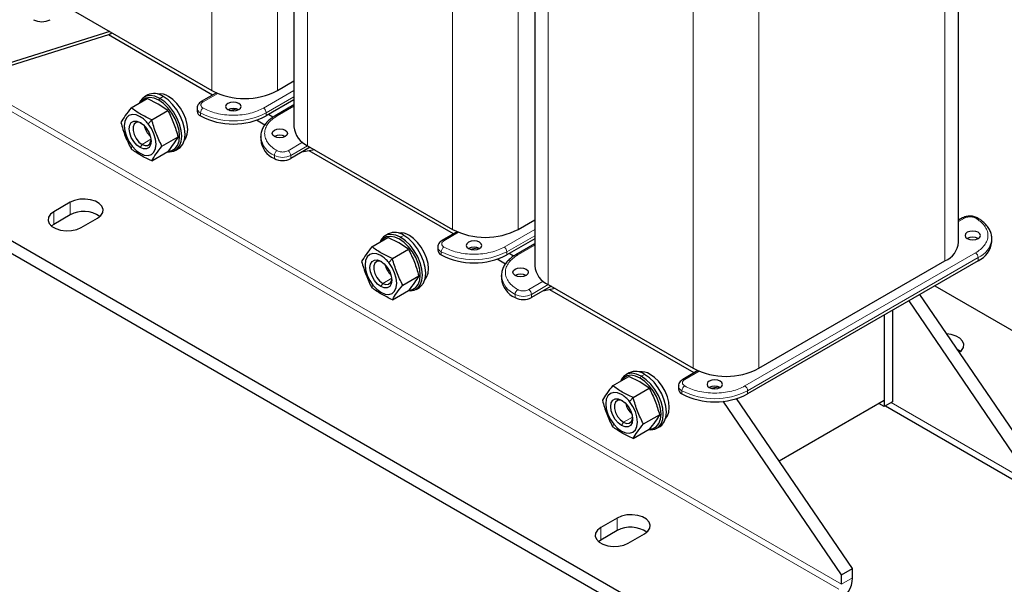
# Model space of a CAD drawing. Header units: millimetres. Extents: x 5 to 418, y 2 to 292.
# Tile 17 of 24: x 315 to 383, y 59 to 98. Entities that reach past the tile are written whole.
import ezdxf

# ---------------------------------------------------------------- set-up
doc = ezdxf.new("R2010")
doc.units = ezdxf.units.MM

msp = doc.modelspace()

# ---------------------------------------------------------------- linework, layer by layer
at = {"color": 7, "linetype": 'Continuous', "lineweight": 18}
for p, q in [((328.3965, 119.3762), (328.3965, 93.4783)), ((334.9961, 116.9953), (334.9961, 89.6684)), ((332.9219, 116.6782), (332.9219, 93.4783)), ((344.9899, 109.797), (344.9899, 83.8991)), ((378.931, 108.4145), (378.931, 81.7221)), ((351.5896, 107.4161), (351.5896, 80.0892)), ((349.5154, 107.099), (349.5154, 83.8991)), ((366.1088, 101.0124), (366.1088, 74.32)), ((361.5833, 100.2178), (361.5833, 74.32)), ((371.8034, 59.4268), (312.2179, 93.8248)), ((371.6148, 59.1002), (312.0293, 93.4982)), ((325.0401, 93.064), (324.8138, 92.9334)), ((327.8025, 92.7), (328.8052, 93.2789)), ((334.0589, 93.4815), (331.9509, 92.2646)), ((332.1394, 91.938), (334.0589, 93.0461)), ((324.7384, 92.8027), (324.8138, 92.9334)), ((332.8937, 91.7203), (334.0589, 92.393)), ((327.6139, 91.7203), (327.6139, 91.938)), ((332.1394, 91.7203), (332.1394, 91.938)), ((324.003, 91.1857), (324.2499, 91.4642)), ((322.9093, 89.6296), (322.8347, 89.4506)), ((323.5837, 89.7576), (323.4561, 89.5367)), ((323.5837, 89.7576), (324.2011, 90.114)), ((334.6507, 89.9044), (333.6479, 89.3255)), ((334.9962, 89.6684), (333.8365, 88.9989)), ((332.7051, 88.7812), (332.7051, 88.9989)), ((333.8365, 88.7812), (333.8365, 88.9989)), ((318.629, 85.7696), (318.629, 84.8986)), ((317.4976, 85.1164), (317.4976, 84.2455)), ((379.8683, 84.4402), (380.2792, 84.6775)), ((341.6335, 83.4848), (341.4072, 83.3542)), ((344.3959, 83.1208), (345.3987, 83.6997)), ((350.6523, 83.9024), (348.5443, 82.6854)), ((341.3318, 83.2235), (341.4072, 83.3542)), ((348.7329, 82.3588), (350.6523, 83.4669)), ((349.4871, 82.1412), (350.6523, 82.8138)), ((344.2074, 82.1411), (344.2074, 82.3588)), ((348.7329, 82.1411), (348.7329, 82.3588)), ((381.0335, 82.2827), (365.1377, 73.1062)), ((340.5964, 81.6065), (340.8434, 81.8851)), ((365.3263, 72.7796), (381.2221, 81.9561)), ((381.2221, 81.9561), (381.2221, 81.7383)), ((340.1771, 80.1784), (340.0496, 79.9575)), ((340.1771, 80.1784), (340.7945, 80.5349)), ((351.2441, 80.3252), (350.2413, 79.7464)), ((351.5896, 80.0892), (350.4299, 79.4198)), ((339.5028, 80.0504), (339.4281, 79.8714)), ((349.2985, 79.202), (349.2985, 79.4198)), ((350.4299, 79.202), (350.4299, 79.4198)), ((360.9894, 73.5417), (361.9921, 74.1205)), ((357.9252, 73.6444), (358.0007, 73.775)), ((358.2269, 73.9056), (358.0007, 73.775)), ((360.8008, 72.5619), (360.8008, 72.7796)), ((365.3263, 72.5619), (365.3263, 72.7796)), ((357.1899, 72.0273), (357.4368, 72.3059)), ((375.2163, 71.956), (384.3616, 66.6765)), ((356.7706, 70.5993), (356.643, 70.3783)), ((356.7706, 70.5993), (357.388, 70.9557)), ((356.0962, 70.4713), (356.0216, 70.2922)), ((356.3413, 63.9987), (356.3413, 63.1277)), ((355.21, 63.3456), (355.21, 62.4746)), ((371.8034, 59.4268), (372.5576, 59.8623))]:
    msp.add_line(p, q, dxfattribs=at)
at = {"color": 7, "linetype": 'Continuous', "lineweight": 25}
for p, q in [((334.0589, 116.9084), (334.0589, 90.9747)), ((379.8683, 83.0283), (379.8683, 108.9556)), ((350.6523, 107.3292), (350.6523, 81.3955)), ((318.4027, 99.2476), (328.3965, 93.4783)), ((321.2688, 97.3096), (312.2179, 94.4781)), ((321.3632, 97.5386), (312.9721, 94.9135)), ((321.2688, 97.3096), (321.5143, 97.4513)), ((328.45, 93.164), (321.2688, 97.3096)), ((332.9219, 93.4783), (334.0589, 94.1347)), ((323.9735, 93.1696), (323.7472, 93.039)), ((328.7153, 93.3172), (327.6692, 92.7132)), ((322.8347, 92.2813), (323.9446, 92.922)), ((324.703, 92.5428), (323.9446, 92.922)), ((325.3598, 92.105), (324.703, 92.5428)), ((334.0589, 92.8283), (332.1394, 91.7203)), ((334.0589, 92.4832), (332.7603, 91.7335)), ((324.2499, 91.4642), (325.3598, 92.105)), ((327.3796, 92.2646), (327.3796, 92.0468)), ((329.6012, 92.1098), (330.1247, 92.2106)), ((330.2241, 92.1398), (330.1073, 92.2072)), ((332.6053, 91.636), (332.2994, 91.8126)), ((332.0379, 91.0927), (331.4657, 91.4231)), ((324.9576, 89.6404), (326.0675, 90.2811)), ((331.7678, 90.3052), (331.7678, 90.0875)), ((331.7702, 90.2345), (331.7678, 90.3052)), ((333.4296, 90.2893), (333.2867, 90.3718)), ((334.9961, 89.6684), (344.9899, 83.8991)), ((363.8838, 54.6372), (304.2983, 89.0352)), ((324.2499, 88.6336), (325.3598, 89.2743)), ((325.8804, 89.3439), (326.1066, 89.4745)), ((335.1847, 89.5595), (333.8365, 88.7812)), ((335.4725, 89.3934), (334.6094, 89.2274)), ((345.0434, 83.5848), (335.1042, 89.3226)), ((363.8838, 53.7662), (304.2983, 88.1642)), ((318.629, 85.7696), (317.4976, 85.1164)), ((318.629, 84.8986), (317.4976, 84.2455)), ((317.4976, 84.2455), (317.341, 84.1367)), ((319.3832, 84.0279), (320.5146, 84.681)), ((349.5154, 83.8991), (350.6523, 84.5555)), ((380.1459, 84.6907), (379.8683, 84.5304)), ((340.5669, 83.5904), (340.3406, 83.4598)), ((345.3088, 83.738), (344.2626, 83.134)), ((339.4281, 82.7021), (340.538, 83.3428)), ((341.2964, 82.9636), (340.538, 83.3428)), ((341.9533, 82.5258), (341.2964, 82.9636)), ((350.6523, 83.2492), (348.7329, 82.1411)), ((350.6523, 82.904), (349.3538, 82.1544)), ((382.158, 83.2102), (382.1593, 83.2623)), ((382.1593, 83.0446), (382.1593, 83.2623)), ((340.8434, 81.8851), (341.9533, 82.5258)), ((343.9731, 82.6854), (343.9731, 82.4676)), ((346.1946, 82.5307), (346.7181, 82.6314)), ((346.8175, 82.5607), (346.7008, 82.628)), ((349.1987, 82.0568), (348.8928, 82.2334)), ((348.6313, 81.5135), (348.0591, 81.8439)), ((381.2221, 81.7383), (365.3263, 72.5619)), ((366.1088, 74.32), (378.931, 81.7221)), ((350.023, 80.7101), (349.8802, 80.7926)), ((341.551, 80.0612), (342.6609, 80.7019)), ((348.3613, 80.726), (348.3613, 80.5083)), ((348.3636, 80.6553), (348.3613, 80.726)), ((351.5896, 80.0892), (361.5833, 74.32)), ((340.8434, 79.0544), (341.9533, 79.6951)), ((342.4738, 79.7647), (342.7001, 79.8953)), ((351.7782, 79.9804), (350.4299, 79.202)), ((352.0659, 79.8142), (351.2028, 79.6482)), ((361.6369, 74.0056), (351.6977, 79.7434)), ((377.1827, 79.4064), (385.1159, 67.7652)), ((378.2318, 80.0121), (393.0355, 71.4661)), ((376.4284, 78.971), (384.3616, 67.3298)), ((375.3106, 78.3257), (375.3106, 72.0104)), ((374.745, 77.9992), (374.745, 71.6839)), ((374.745, 77.9992), (374.745, 72.1193)), ((357.1604, 74.0112), (356.9341, 73.8806)), ((361.9022, 74.1588), (360.856, 73.5549)), ((356.0216, 73.1229), (357.1314, 73.7636)), ((357.8899, 73.3844), (357.1314, 73.7636)), ((358.5467, 72.9466), (357.8899, 73.3844)), ((357.4368, 72.3059), (358.5467, 72.9466)), ((360.5665, 73.1062), (360.5665, 72.8885)), ((362.788, 72.9515), (363.3115, 73.0522)), ((363.0621, 72.9072), (363.0037, 72.9929)), ((371.8034, 60.0801), (363.6452, 72.0516)), ((372.5576, 60.5155), (364.5691, 72.238)), ((367.5001, 67.937), (374.745, 72.1193)), ((375.3106, 72.0104), (374.745, 71.6839)), ((374.745, 71.6839), (374.3678, 71.9016)), ((374.8257, 71.7305), (384.6378, 66.0661)), ((358.1445, 70.482), (359.2543, 71.1227)), ((357.4368, 69.4752), (358.5467, 70.1159)), ((359.0672, 70.1855), (359.2935, 70.3161)), ((356.3413, 63.9987), (355.21, 63.3456)), ((356.3413, 63.1277), (355.21, 62.4746)), ((355.21, 62.4746), (355.0533, 62.3658)), ((357.0956, 62.257), (358.2269, 62.9101)), ((371.8034, 60.0801), (372.5576, 60.5155)), ((372.5576, 59.8623), (372.5576, 60.5155)), ((371.8034, 59.4268), (371.8034, 60.0801))]:
    msp.add_line(p, q, dxfattribs=at)
at = {"color": 7, "linetype": 'Continuous', "lineweight": 25, "flags": 128}
for points in [[(324.8138, 92.9334), (324.4781, 93.0835), (324.1593, 93.1387), (323.8733, 93.0963), (323.6344, 92.9584), (323.4547, 92.7318), (323.3962, 92.6054)], [(324.7384, 92.8027), (324.4195, 92.9453), (324.1166, 92.9978), (323.8449, 92.9575), (323.6179, 92.8265), (323.4678, 92.6467)], [(326.1066, 89.4745), (326.2195, 89.5551), (326.3992, 89.7816), (326.5107, 90.0854), (326.5486, 90.4512), (326.5107, 90.8607), (326.3992, 91.2933), (326.2195, 91.7273), (325.9806, 92.141), (325.6946, 92.5137), (325.3757, 92.8265), (325.0401, 93.064)], [(326.5008, 90.0439), (326.6064, 90.1919), (326.704, 90.4577), (326.7371, 90.7778), (326.704, 91.136), (326.6064, 91.5146), (326.4492, 91.8943), (326.2402, 92.2563), (325.9899, 92.5824), (325.7109, 92.8562), (325.4172, 93.064)], [(325.4068, 89.2982), (325.6319, 89.3383), (325.8588, 89.4693), (326.0295, 89.6845), (326.1355, 89.9731), (326.1714, 90.3206), (326.1355, 90.7096), (326.0295, 91.1205), (325.8588, 91.5329), (325.6319, 91.9259), (325.3601, 92.2799), (325.0573, 92.5772), (324.7384, 92.8027)], [(325.3436, 89.2546), (325.4683, 89.2441), (325.7543, 89.2866), (325.9932, 89.4245), (326.1729, 89.651), (326.2845, 89.9548), (326.3223, 90.3206), (326.2845, 90.73), (326.1729, 91.1626), (325.9932, 91.5967), (325.7543, 92.0104), (325.4683, 92.383), (325.1495, 92.6959), (324.8138, 92.9334)], [(329.4995, 92.1558), (329.6726, 92.089), (329.8767, 92.0656), (330.0808, 92.089), (330.2538, 92.1558), (330.3694, 92.2556), (330.41, 92.3735), (330.3694, 92.4913), (330.2538, 92.5912), (330.0808, 92.6579), (329.8767, 92.6814), (329.6726, 92.6579), (329.4995, 92.5912), (329.3839, 92.4913), (329.3433, 92.3735), (329.3839, 92.2556), (329.4995, 92.1558)], [(323.4561, 91.6706), (323.1731, 91.791), (322.9093, 91.8171), (322.6828, 91.7471), (322.509, 91.5859), (322.3998, 91.3444), (322.3625, 91.039), (322.3998, 90.6906), (322.509, 90.323), (322.6828, 89.9611), (322.9093, 89.6296)], [(323.4561, 89.5367), (323.2231, 89.7139), (323.0128, 89.959), (322.8459, 90.248), (322.7388, 90.5526), (322.7019, 90.8431), (322.7388, 91.0909), (322.8459, 91.2719), (323.0128, 91.3682), (323.2231, 91.3706), (323.4561, 91.2786)], [(322.9093, 89.6296), (323.1731, 89.3512), (323.4561, 89.1448), (323.7392, 89.0244), (324.003, 88.9983), (324.2295, 89.0682), (324.4033, 89.2294), (324.5125, 89.471), (324.5498, 89.7763), (324.5125, 90.1247), (324.4033, 90.4924), (324.2295, 90.8543), (324.003, 91.1857)], [(323.523, 91.2366), (323.3694, 91.2851), (323.1809, 91.2682), (323.041, 91.1565), (322.9665, 90.9633), (322.9665, 90.7119), (323.041, 90.4328), (323.1809, 90.1595), (323.3694, 89.925), (323.5837, 89.7576)], [(323.4561, 91.2786), (323.6892, 91.1015), (323.8995, 90.8564), (324.0663, 90.5674), (324.1735, 90.2627), (324.2104, 89.9723), (324.1735, 89.7244), (324.0663, 89.5435), (323.8995, 89.4471), (323.6892, 89.4448), (323.4561, 89.5367)], [(332.7051, 90.3052), (332.5895, 90.4051), (332.5489, 90.5229), (332.5895, 90.6408), (332.7051, 90.7406), (332.8781, 90.8074), (333.0822, 90.8308), (333.2863, 90.8074), (333.4593, 90.7406), (333.575, 90.6408), (333.6156, 90.5229), (333.575, 90.4051), (333.4593, 90.3052), (333.2863, 90.2385), (333.0822, 90.2151), (332.8781, 90.2385), (332.7051, 90.3052)], [(323.5837, 89.7576), (323.798, 89.6775), (323.9865, 89.6944), (324.1264, 89.8062), (324.2009, 89.9994), (324.2074, 90.051)], [(320.5146, 84.681), (320.742, 84.8564), (320.8746, 85.0617), (320.9017, 85.2802), (320.821, 85.4943), (320.6392, 85.6866), (320.3708, 85.8415), (320.0377, 85.9465), (319.6669, 85.9931), (319.2883, 85.9774), (318.9328, 85.9009), (318.629, 85.7696)], [(317.4976, 85.1164), (317.2702, 84.9411), (317.1375, 84.7358), (317.1105, 84.5173), (317.1911, 84.3032), (317.373, 84.1109), (317.6414, 83.956), (317.9744, 83.851), (318.3453, 83.8044), (318.7238, 83.82), (319.0794, 83.8966), (319.3832, 84.0279)], [(341.4072, 83.3542), (341.0716, 83.5043), (340.7527, 83.5595), (340.4667, 83.5171), (340.2278, 83.3792), (340.0481, 83.1526), (339.9897, 83.0262)], [(342.7001, 79.8953), (342.8129, 79.9759), (342.9926, 80.2025), (343.1042, 80.5062), (343.142, 80.872), (343.1042, 81.2815), (342.9926, 81.7141), (342.8129, 82.1481), (342.574, 82.5618), (342.288, 82.9345), (341.9692, 83.2474), (341.6335, 83.4848)], [(343.0942, 80.4647), (343.1998, 80.6127), (343.2975, 80.8785), (343.3306, 81.1986), (343.2975, 81.5569), (343.1998, 81.9354), (343.0426, 82.3152), (342.8336, 82.6772), (342.5833, 83.0032), (342.3043, 83.277), (342.0106, 83.4848)], [(380.4678, 83.2624), (380.6408, 83.1956), (380.8449, 83.1722), (381.049, 83.1956), (381.2221, 83.2624), (381.3377, 83.3622), (381.3783, 83.4801), (381.3377, 83.5979), (381.2221, 83.6978), (381.049, 83.7645), (380.8449, 83.7879), (380.6408, 83.7645), (380.4678, 83.6978), (380.3522, 83.5979), (380.3116, 83.4801), (380.3522, 83.3622), (380.4678, 83.2624)], [(341.3318, 83.2235), (341.0129, 83.3661), (340.71, 83.4186), (340.4383, 83.3783), (340.2114, 83.2473), (340.0612, 83.0675)], [(342.0002, 79.719), (342.2253, 79.7591), (342.4522, 79.8901), (342.623, 80.1053), (342.7289, 80.3939), (342.7649, 80.7414), (342.7289, 81.1304), (342.623, 81.5413), (342.4522, 81.9537), (342.2253, 82.3467), (341.9536, 82.7007), (341.6507, 82.998), (341.3318, 83.2235)], [(341.9228, 79.6775), (342.0617, 79.6649), (342.3478, 79.7074), (342.5866, 79.8453), (342.7663, 80.0718), (342.8779, 80.3756), (342.9157, 80.7414), (342.8779, 81.1509), (342.7663, 81.5834), (342.5866, 82.0175), (342.3478, 82.4312), (342.0617, 82.8038), (341.7429, 83.1167), (341.4072, 83.3542)], [(346.093, 82.5766), (346.266, 82.5098), (346.4701, 82.4864), (346.6742, 82.5098), (346.8472, 82.5766), (346.9628, 82.6765), (347.0034, 82.7943), (346.9628, 82.9121), (346.8472, 83.012), (346.6742, 83.0787), (346.4701, 83.1022), (346.266, 83.0787), (346.093, 83.012), (345.9774, 82.9121), (345.9368, 82.7943), (345.9774, 82.6765), (346.093, 82.5766)], [(340.0496, 82.0914), (339.7665, 82.2118), (339.5028, 82.2379), (339.2762, 82.1679), (339.1024, 82.0067), (338.9932, 81.7652), (338.9559, 81.4598), (338.9932, 81.1115), (339.1024, 80.7438), (339.2762, 80.3819), (339.5028, 80.0504)], [(340.0496, 79.9575), (339.8165, 80.1347), (339.6062, 80.3798), (339.4394, 80.6688), (339.3323, 80.9734), (339.2953, 81.2639), (339.3323, 81.5117), (339.4394, 81.6927), (339.6062, 81.789), (339.8165, 81.7914), (340.0496, 81.6995)], [(339.5028, 80.0504), (339.7665, 79.772), (340.0496, 79.5656), (340.3326, 79.4452), (340.5964, 79.4191), (340.8229, 79.489), (340.9967, 79.6503), (341.106, 79.8918), (341.1432, 80.1971), (341.106, 80.5455), (340.9967, 80.9132), (340.8229, 81.2751), (340.5964, 81.6065)], [(340.1164, 81.6574), (339.9628, 81.7059), (339.7743, 81.689), (339.6344, 81.5773), (339.56, 81.3841), (339.56, 81.1327), (339.6344, 80.8536), (339.7743, 80.5803), (339.9628, 80.3458), (340.1771, 80.1784)], [(340.0496, 81.6995), (340.2827, 81.5223), (340.4929, 81.2772), (340.6598, 80.9882), (340.7669, 80.6835), (340.8038, 80.3931), (340.7669, 80.1452), (340.6598, 79.9643), (340.4929, 79.8679), (340.2827, 79.8656), (340.0496, 79.9575)], [(349.2985, 80.726), (349.1829, 80.8259), (349.1423, 80.9438), (349.1829, 81.0616), (349.2985, 81.1615), (349.4716, 81.2282), (349.6757, 81.2516), (349.8798, 81.2282), (350.0528, 81.1615), (350.1684, 81.0616), (350.209, 80.9438), (350.1684, 80.8259), (350.0528, 80.726), (349.8798, 80.6593), (349.6757, 80.6359), (349.4716, 80.6593), (349.2985, 80.726)], [(340.1771, 80.1784), (340.3915, 80.0984), (340.58, 80.1152), (340.7199, 80.227), (340.7943, 80.4202), (340.8009, 80.4718)], [(379.8975, 75.4227), (380.0636, 75.5602), (380.1962, 75.7655), (380.2233, 75.984), (380.1426, 76.1981), (379.9607, 76.3904), (379.6924, 76.5453), (379.3593, 76.6503), (379.0306, 76.6948)], [(379.9927, 75.4936), (379.9607, 75.5194), (379.7411, 75.6523)], [(358.0007, 73.775), (357.665, 73.9251), (357.3462, 73.9803), (357.0601, 73.9379), (356.8213, 73.8), (356.6416, 73.5734), (356.5831, 73.4471)], [(357.9252, 73.6444), (357.6064, 73.787), (357.3035, 73.8394), (357.0317, 73.7991), (356.8048, 73.6681), (356.6546, 73.4884)], [(358.5936, 70.1398), (358.8187, 70.1799), (359.0457, 70.3109), (359.2164, 70.5261), (359.3224, 70.8147), (359.3583, 71.1622), (359.3224, 71.5512), (359.2164, 71.9622), (359.0457, 72.3745), (358.8187, 72.7675), (358.547, 73.1215), (358.2441, 73.4188), (357.9252, 73.6444)], [(358.5163, 70.0984), (358.6552, 70.0858), (358.9412, 70.1282), (359.1801, 70.2661), (359.3598, 70.4926), (359.4713, 70.7964), (359.5092, 71.1622), (359.4713, 71.5717), (359.3598, 72.0043), (359.1801, 72.4383), (358.9412, 72.852), (358.6552, 73.2246), (358.3363, 73.5375), (358.0007, 73.775)], [(359.2935, 70.3161), (359.4063, 70.3967), (359.586, 70.6233), (359.6976, 70.927), (359.7354, 71.2928), (359.6976, 71.7023), (359.586, 72.1349), (359.4063, 72.5689), (359.1675, 72.9826), (358.8815, 73.3553), (358.5626, 73.6682), (358.2269, 73.9056)], [(359.6877, 70.8855), (359.7933, 71.0335), (359.8909, 71.2993), (359.924, 71.6194), (359.8909, 71.9777), (359.7933, 72.3562), (359.636, 72.736), (359.427, 73.098), (359.1768, 73.424), (358.8978, 73.6978), (358.6041, 73.9056)], [(362.6864, 72.9974), (362.8595, 72.9306), (363.0636, 72.9072), (363.2676, 72.9306), (363.4407, 72.9974), (363.5563, 73.0973), (363.5969, 73.2151), (363.5563, 73.3329), (363.4407, 73.4328), (363.2676, 73.4995), (363.0636, 73.523), (362.8595, 73.4995), (362.6864, 73.4328), (362.5708, 73.3329), (362.5302, 73.2151), (362.5708, 73.0973), (362.6864, 72.9974)], [(356.643, 72.5122), (356.36, 72.6326), (356.0962, 72.6587), (355.8697, 72.5887), (355.6959, 72.4275), (355.5866, 72.186), (355.5494, 71.8806), (355.5866, 71.5323), (355.6959, 71.1646), (355.8697, 70.8027), (356.0962, 70.4713)], [(356.643, 70.3783), (356.4099, 70.5555), (356.1997, 70.8006), (356.0328, 71.0896), (355.9257, 71.3943), (355.8888, 71.6847), (355.9257, 71.9325), (356.0328, 72.1135), (356.1997, 72.2099), (356.4099, 72.2122), (356.643, 72.1203)], [(356.0962, 70.4713), (356.36, 70.1928), (356.643, 69.9864), (356.9261, 69.866), (357.1899, 69.8399), (357.4164, 69.9098), (357.5902, 70.0711), (357.6994, 70.3126), (357.7367, 70.6179), (357.6994, 70.9663), (357.5902, 71.334), (357.4164, 71.6959), (357.1899, 72.0273)], [(356.7099, 72.0783), (356.5562, 72.1267), (356.3678, 72.1098), (356.2279, 71.9981), (356.1534, 71.8049), (356.1534, 71.5536), (356.2279, 71.2744), (356.3678, 71.0011), (356.5562, 70.7666), (356.7706, 70.5993)], [(356.643, 72.1203), (356.8761, 71.9431), (357.0864, 71.698), (357.2532, 71.409), (357.3604, 71.1043), (357.3973, 70.8139), (357.3604, 70.566), (357.2532, 70.3851), (357.0864, 70.2887), (356.8761, 70.2864), (356.643, 70.3783)], [(356.7706, 70.5993), (356.9849, 70.5192), (357.1734, 70.536), (357.3133, 70.6478), (357.3877, 70.841), (357.3943, 70.8926)], [(358.2269, 62.9101), (358.4544, 63.0855), (358.587, 63.2908), (358.6141, 63.5093), (358.5334, 63.7234), (358.3515, 63.9157), (358.0832, 64.0706), (357.7501, 64.1756), (357.3793, 64.2222), (357.0007, 64.2065), (356.6451, 64.13), (356.3413, 63.9987)], [(355.21, 63.3456), (354.9825, 63.1702), (354.8499, 62.9649), (354.8228, 62.7464), (354.9035, 62.5323), (355.0854, 62.34), (355.3537, 62.1851), (355.6868, 62.0801), (356.0576, 62.0335), (356.4362, 62.0492), (356.7918, 62.1257), (357.0956, 62.257)]]:
    msp.add_lwpolyline(points, dxfattribs=at)
at = {"color": 7, "linetype": 'Continuous', "lineweight": 25}
for centre, radius, start, end in [((316.6773, 99.4522), 1.2296, 242.609672, 297.390328), ((324.418, 92.22), 1.0485, 53.607371, 115.08217), ((324.8346, 92.1892), 1.051, 56.339503, 99.360935), ((330.6592, 97.8214), 4.8972, 242.480539, 297.519461), ((322.4161, 89.9468), 2.0132, 37.978735, 58.894101), ((327.78, 92.0868), 0.4024, 185.694799, 245.625342), ((329.8767, 96.0634), 4.8972, 242.480539, 297.519461), ((329.8767, 91.4278), 0.8198, 62.615753, 117.384247), ((325.1154, 91.3655), 1.4129, 192.757341, 227.237282), ((335.6584, 91.133), 1.6074, 185.653377, 245.666764), ((333.0822, 89.5773), 0.8198, 62.615753, 117.384247), ((333.3287, 90.218), 1.5663, 184.782266, 246.537875), ((333.2708, 89.873), 1.2296, 242.609672, 297.390328), ((319.5618, 83.1878), 1.9486, 55.297885, 118.60389), ((341.0114, 82.6408), 1.0485, 53.607371, 115.08217), ((341.4281, 82.61), 1.051, 56.339503, 99.360935), ((347.2526, 88.2422), 4.8972, 242.480539, 297.519461), ((378.3074, 83.1589), 1.5663, 293.462125, 355.217734), ((380.8449, 82.5344), 0.8198, 62.610024, 117.384599), ((380.5597, 83.2029), 1.6074, 294.333236, 354.346623), ((344.3734, 82.5076), 0.4024, 185.694799, 245.625342), ((346.4701, 86.4842), 4.8972, 242.480539, 297.519461), ((346.4701, 81.8486), 0.8198, 62.615753, 117.384247), ((339.0095, 80.3676), 2.0132, 37.978735, 58.894101), ((341.7088, 81.7864), 1.4129, 192.757341, 227.237282), ((349.6757, 79.9981), 0.8198, 62.615753, 117.384247), ((352.2519, 81.5538), 1.6074, 185.653377, 245.666764), ((349.9222, 80.6388), 1.5663, 184.782266, 246.537875), ((349.8642, 80.2938), 1.2296, 242.609672, 297.390328), ((357.6048, 73.0616), 1.0485, 53.607371, 115.08217), ((358.0215, 73.0308), 1.051, 56.339503, 99.360935), ((363.8461, 78.663), 4.8972, 242.480539, 297.519461), ((360.9669, 72.9284), 0.4024, 185.694799, 245.625342), ((363.0636, 72.2694), 0.8198, 62.615753, 117.384247), ((355.6029, 70.7885), 2.0132, 37.978735, 58.894101), ((363.0636, 76.905), 4.8972, 242.480539, 297.519461), ((358.3023, 72.2072), 1.4129, 192.757341, 227.237282), ((357.2742, 61.417), 1.9486, 55.297885, 118.60389), ((370.5107, 59.9554), 2.0491, 302.605478, 357.394522)]:
    msp.add_arc(centre, radius, start, end, dxfattribs=at)
at = {"color": 7, "linetype": 'Continuous', "lineweight": 18}
for centre, radius, start, end in [((327.7244, 92.591), 0.1342, 54.387384, 114.250184), ((327.7714, 92.298), 0.3929, 184.315555, 246.367205), ((328.0233, 91.9194), 0.4098, 122.605478, 177.394522), ((329.8767, 96.2811), 4.8972, 242.480539, 297.519461), ((331.73, 91.9194), 0.4098, 2.605478, 57.394522), ((332.8153, 91.6106), 0.1349, 54.470214, 113.305795), ((333.3471, 90.4562), 1.5924, 188.002302, 246.224453), ((333.1145, 88.9803), 0.4098, 122.605478, 177.394522), ((333.2708, 90.0907), 1.2296, 242.609672, 297.390328), ((333.4271, 88.9803), 0.4098, 2.605478, 57.394522), ((380.2011, 84.5684), 0.1341, 54.382423, 114.307119), ((381.1118, 84.5678), 0.1348, 66.62892, 125.535544), ((344.3178, 83.0118), 0.1342, 54.387384, 114.250184), ((380.585, 83.4079), 1.5854, 293.692459, 352.836893), ((344.3649, 82.7188), 0.3929, 184.315555, 246.367205), ((344.6168, 82.3402), 0.4098, 122.605478, 177.394522), ((346.4701, 86.7019), 4.8972, 242.480539, 297.519461), ((348.3235, 82.3402), 0.4098, 2.605478, 57.394522), ((349.4087, 82.0314), 0.1349, 54.470214, 113.305795), ((380.8127, 81.9374), 0.4098, 2.605478, 57.394522), ((349.9405, 80.877), 1.5924, 188.002302, 246.224453), ((349.7079, 79.4011), 0.4098, 122.605478, 177.394522), ((349.8642, 80.5115), 1.2296, 242.609672, 297.390328), ((350.0205, 79.4011), 0.4098, 2.605478, 57.394522), ((360.9112, 73.4326), 0.1342, 54.387384, 114.250184), ((360.9583, 73.1396), 0.3929, 184.315555, 246.367205), ((361.2102, 72.761), 0.4098, 122.605478, 177.394522), ((363.0636, 77.1227), 4.8972, 242.480539, 297.519461), ((364.9169, 72.761), 0.4098, 2.605478, 57.394522)]:
    msp.add_arc(centre, radius, start, end, dxfattribs=at)
at = {"color": 7, "linetype": 'Continuous', "lineweight": 25}
for points, knots in [([(327.6696, 92.7128), (327.6271, 92.6853), (327.5379, 92.6275), (327.4398, 92.5031), (327.3803, 92.3757), (327.3868, 92.2946), (327.3888, 92.2696)], [0, 0, 0, 0, 0.2656663, 0.5586906, 0.8640047, 1, 1, 1, 1]), ([(322.8347, 92.2813), (322.6913, 92.0988), (322.4047, 91.7339), (322.2196, 91.4276), (322.1271, 91.2744)], [0, 0, 0, 0, 0.4999949, 1, 1, 1, 1]), ([(324.2499, 91.4642), (323.9882, 91.586), (323.4657, 91.829), (323.0448, 92.1307), (322.8347, 92.2813)], [0, 0, 0, 0, 0.5008729, 1, 1, 1, 1]), ([(325.3598, 92.105), (325.5032, 91.8157), (325.7898, 91.237), (325.9749, 90.5998), (326.0675, 90.2811)], [0, 0, 0, 0, 0.4999949, 1, 1, 1, 1]), ([(332.7647, 91.7306), (332.7162, 91.7037), (332.5665, 91.6207), (332.3533, 91.4547), (332.1288, 91.2344), (331.9506, 90.9876), (331.8269, 90.7164), (331.7626, 90.4568), (331.7748, 90.2905), (331.7797, 90.2231)], [0, 0, 0, 0, 0.0749893, 0.2314448, 0.3900823, 0.5510067, 0.7150558, 0.8845168, 1, 1, 1, 1]), ([(322.1271, 91.2744), (322.2196, 90.9558), (322.4047, 90.3185), (322.6913, 89.7399), (322.8347, 89.4506)], [0, 0, 0, 0, 0.4999949, 1, 1, 1, 1]), ([(324.9576, 89.6404), (324.8142, 89.9297), (324.5276, 90.5083), (324.3425, 91.1456), (324.2499, 91.4642)], [0, 0, 0, 0, 0.4999949, 1, 1, 1, 1]), ([(326.0675, 90.2811), (325.9749, 90.128), (325.7898, 89.8217), (325.5032, 89.4568), (325.3598, 89.2743)], [0, 0, 0, 0, 0.4999949, 1, 1, 1, 1]), ([(324.2499, 88.6336), (324.3425, 88.7867), (324.5276, 89.093), (324.8142, 89.4579), (324.9576, 89.6404)], [0, 0, 0, 0, 0.4999949, 1, 1, 1, 1]), ([(324.2499, 88.6336), (323.9882, 88.7553), (323.4657, 88.9983), (323.0448, 89.3), (322.8347, 89.4506)], [0, 0, 0, 0, 0.50087292, 1, 1, 1, 1]), ([(380.6564, 84.8166), (380.5661, 84.8112), (380.441, 84.8038), (380.2751, 84.7526), (380.1904, 84.7223), (380.1478, 84.6913), (380.1463, 84.6902)], [0, 0, 0, 0, 0.4885109, 0.6776878, 0.9887784, 1, 1, 1, 1]), ([(381.1639, 84.6877), (381.1437, 84.7004), (381.0873, 84.736), (380.971, 84.7755), (380.8213, 84.8102), (380.7115, 84.8144), (380.6564, 84.8166)], [0, 0, 0, 0, 0.144289, 0.4028286, 0.7003678, 1, 1, 1, 1]), ([(382.1517, 83.2019), (382.1533, 83.2871), (382.1567, 83.4753), (382.069, 83.7609), (381.9138, 84.0468), (381.6905, 84.3076), (381.4403, 84.5242), (381.2457, 84.6389), (381.1626, 84.6879)], [0, 0, 0, 0, 0.1475814, 0.3258174, 0.506011, 0.6869229, 0.8663523, 1, 1, 1, 1]), ([(344.263, 83.1336), (344.2206, 83.1061), (344.1314, 83.0483), (344.0332, 82.9239), (343.9737, 82.7965), (343.9802, 82.7154), (343.9822, 82.6904)], [0, 0, 0, 0, 0.2656663, 0.5586906, 0.8640047, 1, 1, 1, 1]), ([(339.4281, 82.7021), (339.2848, 82.5196), (338.9981, 82.1547), (338.813, 81.8484), (338.7205, 81.6952)], [0, 0, 0, 0, 0.4999949, 1, 1, 1, 1]), ([(340.8434, 81.8851), (340.5817, 82.0068), (340.0591, 82.2498), (339.6382, 82.5515), (339.4281, 82.7021)], [0, 0, 0, 0, 0.50087292, 1, 1, 1, 1]), ([(341.9533, 82.5258), (342.0966, 82.2365), (342.3833, 81.6579), (342.5684, 81.0206), (342.6609, 80.7019)], [0, 0, 0, 0, 0.4999949, 1, 1, 1, 1]), ([(349.3581, 82.1514), (349.3096, 82.1245), (349.16, 82.0415), (348.9467, 81.8755), (348.7222, 81.6552), (348.5441, 81.4085), (348.4203, 81.1373), (348.3561, 80.8777), (348.3682, 80.7113), (348.3731, 80.6439)], [0, 0, 0, 0, 0.0749893, 0.2314448, 0.3900823, 0.5510067, 0.7150558, 0.8845168, 1, 1, 1, 1]), ([(338.7205, 81.6952), (338.813, 81.3766), (338.9981, 80.7393), (339.2848, 80.1607), (339.4281, 79.8714)], [0, 0, 0, 0, 0.4999949, 1, 1, 1, 1]), ([(341.551, 80.0612), (341.4077, 80.3505), (341.121, 80.9291), (340.9359, 81.5664), (340.8434, 81.8851)], [0, 0, 0, 0, 0.4999949, 1, 1, 1, 1]), ([(342.6609, 80.7019), (342.5684, 80.5488), (342.3833, 80.2425), (342.0966, 79.8776), (341.9533, 79.6951)], [0, 0, 0, 0, 0.4999949, 1, 1, 1, 1]), ([(340.8434, 79.0544), (340.5817, 79.1761), (340.0591, 79.4191), (339.6382, 79.7208), (339.4281, 79.8714)], [0, 0, 0, 0, 0.50087292, 1, 1, 1, 1]), ([(340.8434, 79.0544), (340.9359, 79.2075), (341.121, 79.5138), (341.4077, 79.8787), (341.551, 80.0612)], [0, 0, 0, 0, 0.4999949, 1, 1, 1, 1]), ([(360.8564, 73.5544), (360.814, 73.5269), (360.7248, 73.4691), (360.6266, 73.3447), (360.5672, 73.2173), (360.5736, 73.1362), (360.5756, 73.1112)], [0, 0, 0, 0, 0.2656663, 0.5586906, 0.8640047, 1, 1, 1, 1]), ([(356.0216, 73.1229), (355.8782, 72.9404), (355.5915, 72.5755), (355.4065, 72.2692), (355.3139, 72.1161)], [0, 0, 0, 0, 0.4999949, 1, 1, 1, 1]), ([(357.4368, 72.3059), (357.1751, 72.4276), (356.6526, 72.6706), (356.2317, 72.9723), (356.0216, 73.1229)], [0, 0, 0, 0, 0.5008729, 1, 1, 1, 1]), ([(358.5467, 72.9466), (358.69, 72.6573), (358.9767, 72.0787), (359.1618, 71.4414), (359.2543, 71.1227)], [0, 0, 0, 0, 0.4999949, 1, 1, 1, 1]), ([(355.3139, 72.1161), (355.4065, 71.7974), (355.5915, 71.1601), (355.8782, 70.5815), (356.0216, 70.2922)], [0, 0, 0, 0, 0.4999949, 1, 1, 1, 1]), ([(358.1445, 70.482), (358.0011, 70.7713), (357.7144, 71.35), (357.5294, 71.9872), (357.4368, 72.3059)], [0, 0, 0, 0, 0.4999949, 1, 1, 1, 1]), ([(359.2543, 71.1227), (359.1618, 70.9696), (358.9767, 70.6633), (358.69, 70.2984), (358.5467, 70.1159)], [0, 0, 0, 0, 0.4999949, 1, 1, 1, 1]), ([(357.4368, 69.4752), (357.1751, 69.5969), (356.6526, 69.84), (356.2317, 70.1416), (356.0216, 70.2922)], [0, 0, 0, 0, 0.50087292, 1, 1, 1, 1]), ([(357.4368, 69.4752), (357.5294, 69.6283), (357.7144, 69.9346), (358.0011, 70.2996), (358.1445, 70.482)], [0, 0, 0, 0, 0.4999949, 1, 1, 1, 1])]:
    msp.add_open_spline(points, degree=3, knots=knots, dxfattribs=at)
at = {"color": 7, "linetype": 'Continuous', "lineweight": 18}
for points, knots in [([(327.8025, 92.2646), (327.7601, 92.2949), (327.6947, 92.3417), (327.6538, 92.4195), (327.6425, 92.4823), (327.6538, 92.5451), (327.6947, 92.6229), (327.7601, 92.6697), (327.8025, 92.7)], [0, 0, 0, 0, 0.23944295, 0.36963586, 0.49999992, 0.63019291, 0.76055705, 1, 1, 1, 1]), ([(331.9509, 92.2646), (331.8176, 92.1955), (331.5432, 92.053), (331.0412, 91.8965), (330.4781, 91.7923), (329.8767, 91.7567), (329.2753, 91.7923), (328.7122, 91.8965), (328.2102, 92.053), (327.9357, 92.1955), (327.8025, 92.2646)], [0, 0, 0, 0, 0.116516, 0.2400113, 0.3686408, 0.5, 0.6313592, 0.7599887, 0.883484, 1, 1, 1, 1]), ([(332.8937, 89.3255), (332.7739, 89.4025), (332.5272, 89.5609), (332.256, 89.8507), (332.0756, 90.1758), (332.0138, 90.5229), (332.0756, 90.8701), (332.256, 91.1952), (332.5272, 91.485), (332.7739, 91.6434), (332.8937, 91.7203)], [0, 0, 0, 0, 0.116516, 0.2400113, 0.3686408, 0.5, 0.6313592, 0.7599887, 0.883484, 1, 1, 1, 1]), ([(333.6479, 89.3255), (333.5954, 89.3011), (333.5144, 89.2633), (333.3796, 89.2397), (333.2708, 89.2332), (333.1621, 89.2397), (333.0272, 89.2633), (332.9462, 89.3011), (332.8937, 89.3255)], [0, 0, 0, 0, 0.2394429, 0.3696359, 0.4999999, 0.6301929, 0.7605571, 1, 1, 1, 1]), ([(380.2792, 84.6775), (380.3317, 84.7019), (380.4128, 84.7397), (380.5476, 84.7633), (380.6563, 84.7698), (380.7651, 84.7633), (380.8999, 84.7397), (380.981, 84.7019), (381.0335, 84.6775)], [0, 0, 0, 0, 0.2394429, 0.3696359, 0.4999999, 0.6301929, 0.7605571, 1, 1, 1, 1]), ([(381.0335, 84.6775), (381.1533, 84.6005), (381.4, 84.4421), (381.6712, 84.1523), (381.8516, 83.8272), (381.9134, 83.4801), (381.8516, 83.1329), (381.6712, 82.8078), (381.4, 82.518), (381.1533, 82.3596), (381.0335, 82.2827)], [0, 0, 0, 0, 0.116516, 0.2400113, 0.3686408, 0.5, 0.6313592, 0.7599887, 0.883484, 1, 1, 1, 1]), ([(344.3959, 82.6854), (344.3536, 82.7157), (344.2882, 82.7625), (344.2472, 82.8403), (344.236, 82.9031), (344.2472, 82.9659), (344.2882, 83.0437), (344.3536, 83.0905), (344.3959, 83.1208)], [0, 0, 0, 0, 0.2394429, 0.3696359, 0.4999999, 0.6301929, 0.7605571, 1, 1, 1, 1]), ([(348.5443, 82.6854), (348.4111, 82.6163), (348.1366, 82.4738), (347.6346, 82.3173), (347.0715, 82.2132), (346.4701, 82.1775), (345.8687, 82.2132), (345.3056, 82.3173), (344.8036, 82.4738), (344.5292, 82.6163), (344.3959, 82.6854)], [0, 0, 0, 0, 0.116516, 0.2400113, 0.3686408, 0.5, 0.6313592, 0.7599887, 0.883484, 1, 1, 1, 1]), ([(349.4871, 79.7464), (349.3673, 79.8233), (349.1206, 79.9817), (348.8494, 80.2715), (348.669, 80.5966), (348.6072, 80.9438), (348.669, 81.2909), (348.8494, 81.616), (349.1206, 81.9058), (349.3673, 82.0642), (349.4871, 82.1412)], [0, 0, 0, 0, 0.116516, 0.2400113, 0.3686408, 0.5, 0.6313592, 0.7599887, 0.883484, 1, 1, 1, 1]), ([(350.2413, 79.7464), (350.1889, 79.7219), (350.1078, 79.6841), (349.973, 79.6605), (349.8643, 79.654), (349.7555, 79.6605), (349.6207, 79.6841), (349.5396, 79.7219), (349.4871, 79.7464)], [0, 0, 0, 0, 0.2394429, 0.3696359, 0.4999999, 0.6301929, 0.7605571, 1, 1, 1, 1]), ([(360.9894, 73.1062), (360.947, 73.1365), (360.8816, 73.1833), (360.8407, 73.2612), (360.8294, 73.3239), (360.8407, 73.3867), (360.8816, 73.4646), (360.947, 73.5113), (360.9894, 73.5417)], [0, 0, 0, 0, 0.2394429, 0.3696359, 0.4999999, 0.6301929, 0.7605571, 1, 1, 1, 1]), ([(365.1377, 73.1062), (365.0045, 73.0371), (364.73, 72.8947), (364.2281, 72.7381), (363.665, 72.634), (363.0636, 72.5983), (362.4621, 72.634), (361.899, 72.7381), (361.3971, 72.8947), (361.1226, 73.0371), (360.9894, 73.1062)], [0, 0, 0, 0, 0.116516, 0.2400113, 0.3686408, 0.5, 0.6313592, 0.7599887, 0.883484, 1, 1, 1, 1])]:
    msp.add_open_spline(points, degree=3, knots=knots, dxfattribs=at)

doc.saveas('drawing.dxf')
